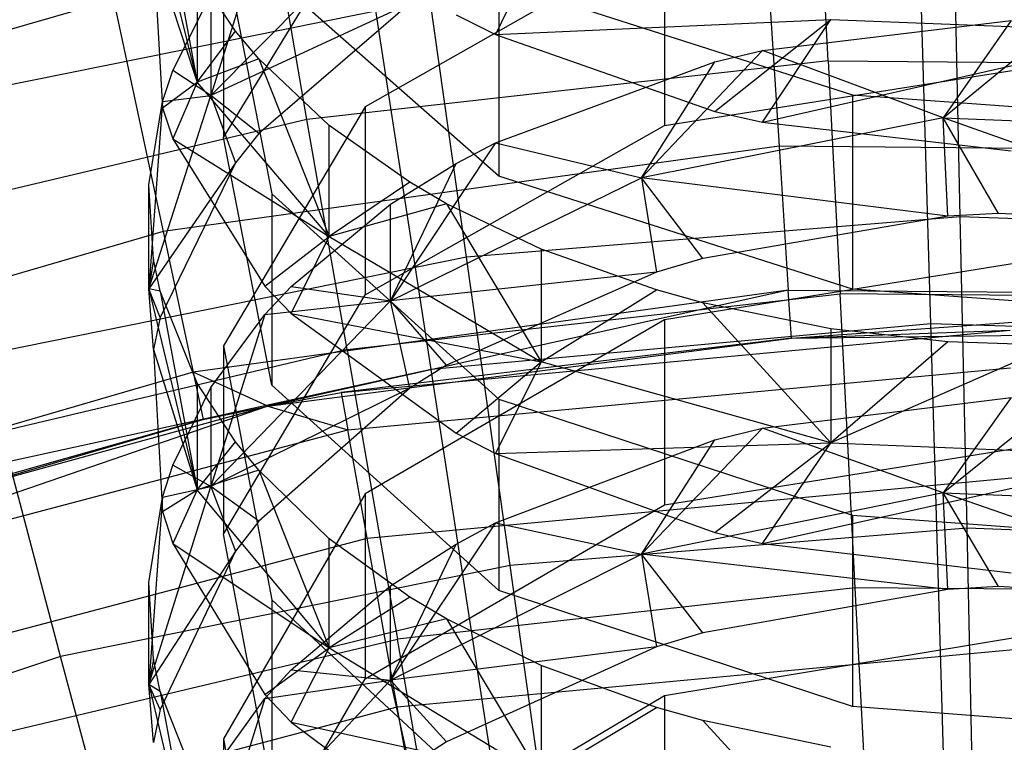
# Model space of a CAD drawing. Extents: x 0.1 to 26.5, y -19.1 to 0.
# Tile 168 of 256: x 12.913 to 13.295, y -10.363 to -10.083. Entities that reach past the tile are written whole.
import ezdxf

# ---------------------------------------------------------------- set-up
doc = ezdxf.new("R2010")
doc.units = 0
doc.header["$LTSCALE"] = 2.54
doc.layers.get('0').update_dxf_attribs({"linetype": 'CONTINUOUS'})

# ---------------------------------------------------------------- blocks, each defined once
blk = doc.blocks.new('7777_STL')
at = {"color": 0}
for p, q in [((13.26606, -10.20102, 37.54046), (13.25794, -9.92918, 37.3532)), ((13.26606, -10.20102, 37.54046), (13.25794, -9.92918, 37.3532)), ((13.07258, -10.21876, 37.54046), (13.03112, -9.94998, 37.3532)), ((13.07258, -10.21876, 37.54046), (13.03112, -9.94998, 37.3532)), ((12.96769, -10.03075, 15.01693), (12.98201, -10.10752, 15.02943)), ((12.96769, -10.03075, 15.01693), (12.98201, -10.10752, 15.02943)), ((12.96326, -10.03157, 14.93273), (12.98201, -10.10752, 15.02943)), ((12.96326, -10.03157, 14.93273), (12.98201, -10.10752, 15.02943)), ((13.22624, -10.09914, 26.80962), (13.22286, -10.03369, 27.01842)), ((13.22624, -10.09914, 26.80962), (13.22286, -10.03369, 27.01842)), ((12.99215, -10.12892, 14.81759), (13.04703, -10.03861, 14.70453)), ((12.99215, -10.12892, 14.81759), (13.04703, -10.03861, 14.70453)), ((13.05688, -10.04244, 14.63067), (12.9872, -10.11266, 14.71644)), ((13.05688, -10.04244, 14.63067), (12.9872, -10.11266, 14.71644)), ((13.20139, -10.04062, 32.11265), (13.20728, -10.1323, 31.841)), ((13.20139, -10.04062, 32.11265), (13.20728, -10.1323, 31.841)), ((13.00821, -10.04593, 14.71369), (12.9872, -10.11266, 14.71644)), ((13.00821, -10.04593, 14.71369), (12.9872, -10.11266, 14.71644)), ((13.16287, -10.0513, 14.56122), (13.04703, -10.11697, 14.64008)), ((13.16287, -10.0513, 14.56122), (13.04703, -10.11697, 14.64008)), ((13.1151, -10.05266, 15.29265), (13.09744, -10.08903, 15.24884)), ((13.1151, -10.05266, 15.29265), (13.09744, -10.08903, 15.24884)), ((13.16287, -10.0513, 14.56122), (13.16287, -10.12418, 14.50054)), ((13.16287, -10.0513, 14.56122), (13.16287, -10.12418, 14.50054)), ((12.96507, -10.05625, 14.87853), (12.98201, -10.10752, 15.02943)), ((12.96507, -10.05625, 14.87853), (12.98201, -10.10752, 15.02943)), ((12.96507, -10.05625, 14.87853), (12.96852, -10.1174, 14.95509)), ((12.96507, -10.05625, 14.87853), (12.96852, -10.1174, 14.95509)), ((12.99215, -10.05484, 14.87677), (13.01081, -10.15072, 14.9968)), ((12.99215, -10.05484, 14.87677), (13.01081, -10.15072, 14.9968)), ((12.99215, -10.05484, 14.87677), (12.99215, -10.12892, 14.81759)), ((12.99215, -10.05484, 14.87677), (12.99215, -10.12892, 14.81759)), ((13.02447, -10.12186, 26.80962), (13.01322, -10.05729, 27.01842)), ((13.02447, -10.12186, 26.80962), (13.01322, -10.05729, 27.01842)), ((13.27742, -10.15957, 26.45794), (13.2752, -10.05908, 26.64417)), ((13.27742, -10.15957, 26.45794), (13.2752, -10.05908, 26.64417)), ((12.99686, -10.08769, 15.09123), (12.98201, -10.06549, 15.06226)), ((12.98201, -10.06549, 15.06226), (12.98201, -10.10752, 15.02943)), ((12.98201, -10.06549, 15.06226), (12.98201, -10.10752, 15.02943)), ((12.99686, -10.08769, 15.09123), (12.98201, -10.06549, 15.06226)), ((13.09872, -10.14381, 15.16444), (13.01081, -10.06633, 15.06336)), ((13.09872, -10.14381, 15.16444), (13.01081, -10.06633, 15.06336)), ((13.09872, -10.06856, 15.22213), (13.23575, -10.11231, 15.27921)), ((13.09872, -10.06856, 15.22213), (13.23575, -10.11231, 15.27921)), ((13.09872, -10.06856, 15.22213), (13.09872, -10.14381, 15.16444)), ((13.09872, -10.06856, 15.22213), (13.09872, -10.14381, 15.16444)), ((12.94956, -10.07541, 32.11265), (12.70549, -10.14649, 32.11265)), ((12.94956, -10.07541, 32.11265), (12.70549, -10.14649, 32.11265)), ((13.07212, -10.07563, 26.64417), (12.87243, -10.11609, 26.64417)), ((13.07212, -10.07563, 26.64417), (12.87243, -10.11609, 26.64417)), ((12.94956, -10.07541, 32.11265), (12.96874, -10.16525, 31.841)), ((12.94956, -10.07541, 32.11265), (12.96874, -10.16525, 31.841)), ((12.97251, -10.10293, 14.78504), (12.9872, -10.07356, 14.74828)), ((12.97251, -10.10293, 14.78504), (12.9872, -10.07356, 14.74828)), ((12.9872, -10.07356, 14.74828), (12.9872, -10.11266, 14.71644)), ((12.9872, -10.07356, 14.74828), (12.9872, -10.11266, 14.71644)), ((13.08621, -10.17516, 26.45794), (13.07212, -10.07563, 26.64417)), ((13.08621, -10.17516, 26.45794), (13.07212, -10.07563, 26.64417)), ((13.06431, -10.07705, 14.59214), (12.9872, -10.11266, 14.71644)), ((13.06431, -10.07705, 14.59214), (12.9872, -10.11266, 14.71644)), ((13.06431, -10.07705, 14.59214), (13.0058, -10.12739, 14.6526)), ((13.06431, -10.07705, 14.59214), (13.0058, -10.12739, 14.6526)), ((13.08227, -10.08138, 15.23886), (13.09744, -10.08903, 15.24884)), ((13.08227, -10.08138, 15.23886), (13.09744, -10.08903, 15.24884)), ((13.09744, -10.08903, 15.24884), (13.2273, -10.08319, 15.33316)), ((13.09744, -10.08903, 15.24884), (13.2273, -10.08319, 15.33316)), ((13.18236, -10.11884, 15.28774), (13.2273, -10.08319, 15.33316)), ((13.18236, -10.11884, 15.28774), (13.2273, -10.08319, 15.33316)), ((13.20084, -10.12301, 15.29317), (13.2273, -10.08319, 15.33316)), ((13.20084, -10.12301, 15.29317), (13.2273, -10.08319, 15.33316)), ((13.20085, -10.09518, 14.46572), (13.2972, -10.08358, 14.45179)), ((13.20085, -10.09518, 14.46572), (13.2972, -10.08358, 14.45179)), ((13.2273, -10.08319, 15.33316), (13.35369, -10.0882, 15.33981)), ((13.2273, -10.08319, 15.33316), (13.35369, -10.0882, 15.33981)), ((13.27089, -10.12127, 14.42265), (13.31691, -10.08336, 14.45152)), ((13.27089, -10.12127, 14.42265), (13.31691, -10.08336, 14.45152)), ((13.2972, -10.08358, 14.45179), (13.27089, -10.12127, 14.42265)), ((13.2972, -10.08358, 14.45179), (13.27089, -10.12127, 14.42265)), ((12.98201, -10.10752, 15.02943), (12.99686, -10.08769, 15.09123)), ((12.98201, -10.10752, 15.02943), (12.99686, -10.08769, 15.09123)), ((13.0058, -10.09838, 15.10517), (12.99686, -10.08769, 15.09123)), ((13.0058, -10.09838, 15.10517), (12.99686, -10.08769, 15.09123)), ((13.20084, -10.12301, 15.29317), (13.35369, -10.0882, 15.33981)), ((13.20084, -10.12301, 15.29317), (13.35369, -10.0882, 15.33981)), ((13.09744, -10.08903, 15.24884), (13.18236, -10.11884, 15.28774)), ((13.09744, -10.08903, 15.24884), (13.18236, -10.11884, 15.28774)), ((13.15399, -10.14446, 14.44982), (13.20085, -10.09518, 14.46572)), ((13.15399, -10.14446, 14.44982), (13.20085, -10.09518, 14.46572)), ((13.18237, -10.09956, 14.47098), (13.20085, -10.09518, 14.46572)), ((13.18237, -10.09956, 14.47098), (13.20085, -10.09518, 14.46572)), ((13.27089, -10.12127, 14.42265), (13.20085, -10.09518, 14.46572)), ((13.27089, -10.12127, 14.42265), (13.20085, -10.09518, 14.46572)), ((13.0058, -10.09838, 15.10517), (12.98201, -10.10752, 15.02943)), ((13.0058, -10.09838, 15.10517), (12.98201, -10.10752, 15.02943)), ((13.03313, -10.12425, 15.13891), (13.0058, -10.09838, 15.10517)), ((13.0058, -10.09838, 15.10517), (13.03313, -10.16717, 15.10538)), ((13.0058, -10.09838, 15.10517), (13.03313, -10.16717, 15.10538)), ((13.03313, -10.12425, 15.13891), (13.0058, -10.09838, 15.10517)), ((13.22624, -10.09914, 26.80962), (13.02447, -10.12186, 26.80962)), ((13.22624, -10.09914, 26.80962), (13.02447, -10.12186, 26.80962)), ((13.09745, -10.13092, 14.50865), (13.18237, -10.09956, 14.47098)), ((13.09745, -10.13092, 14.50865), (13.18237, -10.09956, 14.47098)), ((13.15399, -10.14446, 14.44982), (13.18237, -10.09956, 14.47098)), ((13.15399, -10.14446, 14.44982), (13.18237, -10.09956, 14.47098)), ((13.22624, -10.09914, 26.80962), (13.23091, -10.18942, 26.61031)), ((13.22624, -10.09914, 26.80962), (13.42928, -10.10091, 26.80962)), ((13.22624, -10.09914, 26.80962), (13.23091, -10.18942, 26.61031)), ((13.22624, -10.09914, 26.80962), (13.42928, -10.10091, 26.80962)), ((12.96852, -10.11497, 14.80012), (12.97251, -10.10293, 14.78504)), ((12.96852, -10.11497, 14.80012), (12.97251, -10.10293, 14.78504)), ((12.9872, -10.11266, 14.71644), (12.97251, -10.10293, 14.78504)), ((12.9872, -10.11266, 14.71644), (12.97251, -10.10293, 14.78504)), ((13.16287, -10.12418, 14.50054), (13.31313, -10.10048, 14.47208)), ((13.16287, -10.12418, 14.50054), (13.31313, -10.10048, 14.47208)), ((12.96852, -10.1174, 14.95509), (12.98201, -10.10752, 15.02943)), ((12.96852, -10.1174, 14.95509), (12.98201, -10.10752, 15.02943)), ((12.98201, -10.10752, 15.02943), (12.97251, -10.12944, 14.97017)), ((12.98201, -10.10752, 15.02943), (12.97251, -10.12944, 14.97017)), ((13.03313, -10.16717, 15.10538), (12.98201, -10.10752, 15.02943)), ((13.03313, -10.16717, 15.10538), (12.98201, -10.10752, 15.02943)), ((12.96326, -10.18742, 14.80776), (12.9872, -10.11266, 14.71644)), ((12.96326, -10.18742, 14.80776), (12.9872, -10.11266, 14.71644)), ((12.96326, -10.14722, 14.84049), (12.96852, -10.11497, 14.80012)), ((12.96852, -10.11497, 14.80012), (12.96326, -10.18742, 14.80776)), ((12.96852, -10.11497, 14.80012), (12.96326, -10.18742, 14.80776)), ((12.96326, -10.14722, 14.84049), (12.96852, -10.11497, 14.80012)), ((12.96852, -10.11497, 14.80012), (12.9872, -10.11266, 14.71644)), ((12.96852, -10.11497, 14.80012), (12.9872, -10.11266, 14.71644)), ((12.9872, -10.11266, 14.71644), (12.99686, -10.13863, 14.6661)), ((13.0058, -10.12739, 14.6526), (12.9872, -10.11266, 14.71644)), ((13.0058, -10.12739, 14.6526), (12.9872, -10.11266, 14.71644)), ((12.9872, -10.11266, 14.71644), (12.99686, -10.13863, 14.6661)), ((13.23575, -10.11231, 15.27921), (13.31313, -10.11802, 15.28667)), ((13.23575, -10.11231, 15.27921), (13.31313, -10.11802, 15.28667)), ((13.23575, -10.11231, 15.27921), (13.23575, -10.18757, 15.22152)), ((13.23575, -10.11231, 15.27921), (13.23575, -10.18757, 15.22152)), ((12.96852, -10.1174, 14.95509), (12.97251, -10.12944, 14.97017)), ((12.96852, -10.1174, 14.95509), (12.97251, -10.12944, 14.97017)), ((13.04703, -10.11697, 14.64008), (12.99215, -10.20955, 14.75128)), ((13.04703, -10.11697, 14.64008), (12.99215, -10.20955, 14.75128)), ((13.04703, -10.11697, 14.64008), (13.04703, -10.18984, 14.57941)), ((13.04703, -10.11697, 14.64008), (13.04703, -10.18984, 14.57941)), ((13.18236, -10.11884, 15.28774), (13.20084, -10.12301, 15.29317)), ((13.18236, -10.11884, 15.28774), (13.20084, -10.12301, 15.29317)), ((13.02447, -10.12186, 26.80962), (12.82691, -10.16873, 26.80962)), ((13.02447, -10.12186, 26.80962), (12.82691, -10.16873, 26.80962)), ((13.03999, -10.21091, 26.61031), (13.02447, -10.12186, 26.80962)), ((13.03999, -10.21091, 26.61031), (13.02447, -10.12186, 26.80962)), ((13.27089, -10.12127, 14.42265), (13.15399, -10.14446, 14.44982)), ((13.27089, -10.12127, 14.42265), (13.15399, -10.14446, 14.44982)), ((13.38996, -10.16344, 14.39434), (13.27089, -10.12127, 14.42265)), ((13.27089, -10.12127, 14.42265), (13.39744, -10.1263, 14.42855)), ((13.27089, -10.12127, 14.42265), (13.39744, -10.1263, 14.42855)), ((13.29223, -10.15825, 14.38836), (13.27089, -10.12127, 14.42265)), ((13.38996, -10.16344, 14.39434), (13.27089, -10.12127, 14.42265)), ((13.29223, -10.15825, 14.38836), (13.27089, -10.12127, 14.42265)), ((13.2726, -10.15938, 14.38967), (13.27089, -10.12127, 14.42265)), ((13.2726, -10.15938, 14.38967), (13.27089, -10.12127, 14.42265)), ((13.03313, -10.16717, 15.10538), (13.03313, -10.12425, 15.13891)), ((13.06431, -10.14624, 15.16761), (13.03313, -10.12425, 15.13891)), ((13.03313, -10.16717, 15.10538), (13.03313, -10.12425, 15.13891)), ((13.06431, -10.14624, 15.16761), (13.03313, -10.12425, 15.13891)), ((13.04703, -10.18984, 14.57941), (13.16287, -10.12418, 14.50054)), ((13.04703, -10.18984, 14.57941), (13.16287, -10.12418, 14.50054)), ((13.20084, -10.12301, 15.29317), (13.2972, -10.13404, 15.30757)), ((13.20084, -10.12301, 15.29317), (13.2972, -10.13404, 15.30757)), ((12.97251, -10.12944, 14.97017), (13.03313, -10.16717, 15.10538)), ((12.97251, -10.12944, 14.97017), (13.00821, -10.18644, 15.04152)), ((12.97251, -10.12944, 14.97017), (13.03313, -10.16717, 15.10538)), ((12.97251, -10.12944, 14.97017), (13.00821, -10.18644, 15.04152)), ((13.01081, -10.2248, 14.93762), (12.99215, -10.12892, 14.81759)), ((13.01081, -10.2248, 14.93762), (12.99215, -10.12892, 14.81759)), ((13.0058, -10.12739, 14.6526), (12.99686, -10.13863, 14.6661)), ((13.0058, -10.12739, 14.6526), (12.99686, -10.13863, 14.6661)), ((13.20728, -10.1323, 31.841), (12.96874, -10.16525, 31.841)), ((13.20728, -10.1323, 31.841), (12.96874, -10.16525, 31.841)), ((13.09745, -10.13092, 14.50865), (13.05688, -10.19207, 14.50558)), ((13.09745, -10.13092, 14.50865), (13.05688, -10.19207, 14.50558)), ((13.08227, -10.13897, 14.51831), (13.09745, -10.13092, 14.50865)), ((13.08227, -10.13897, 14.51831), (13.09745, -10.13092, 14.50865)), ((13.09745, -10.13092, 14.50865), (13.15399, -10.14446, 14.44982)), ((13.09745, -10.13092, 14.50865), (13.15399, -10.14446, 14.44982)), ((13.44807, -10.13443, 31.841), (13.20728, -10.1323, 31.841)), ((13.20728, -10.1323, 31.841), (13.21086, -10.18793, 31.55971)), ((13.20728, -10.1323, 31.841), (13.21086, -10.18793, 31.55971)), ((13.44807, -10.13443, 31.841), (13.20728, -10.1323, 31.841)), ((12.99686, -10.13863, 14.6661), (12.96326, -10.18742, 14.80776)), ((12.99686, -10.13863, 14.6661), (12.96326, -10.18742, 14.80776)), ((12.99686, -10.13863, 14.6661), (12.96769, -10.19852, 14.73804)), ((12.99686, -10.13863, 14.6661), (12.96769, -10.19852, 14.73804)), ((13.05688, -10.19207, 14.50558), (13.08227, -10.13897, 14.51831)), ((13.05688, -10.19207, 14.50558), (13.08227, -10.13897, 14.51831)), ((13.05688, -10.15475, 14.53727), (13.08227, -10.13897, 14.51831)), ((13.05688, -10.15475, 14.53727), (13.08227, -10.13897, 14.51831)), ((13.05688, -10.19207, 14.50558), (13.15399, -10.14446, 14.44982)), ((13.05688, -10.19207, 14.50558), (13.15399, -10.14446, 14.44982)), ((13.23575, -10.18757, 15.22152), (13.09872, -10.14381, 15.16444)), ((13.23575, -10.18757, 15.22152), (13.09872, -10.14381, 15.16444)), ((13.15399, -10.14446, 14.44982), (13.15981, -10.18103, 14.4146)), ((13.2726, -10.15938, 14.38967), (13.15399, -10.14446, 14.44982)), ((13.2726, -10.15938, 14.38967), (13.15399, -10.14446, 14.44982)), ((13.17776, -10.1757, 14.40846), (13.15399, -10.14446, 14.44982)), ((13.17776, -10.1757, 14.40846), (13.15399, -10.14446, 14.44982)), ((13.15399, -10.14446, 14.44982), (13.15981, -10.18103, 14.4146)), ((12.96326, -10.18742, 14.80776), (12.96326, -10.14722, 14.84049)), ((12.96507, -10.17613, 14.87668), (12.96326, -10.14722, 14.84049)), ((12.96326, -10.18742, 14.80776), (12.96326, -10.14722, 14.84049)), ((12.96507, -10.17613, 14.87668), (12.96326, -10.14722, 14.84049)), ((13.06431, -10.14624, 15.16761), (13.03313, -10.16717, 15.10538)), ((13.06431, -10.14624, 15.16761), (13.03313, -10.16717, 15.10538)), ((13.07856, -10.15452, 15.17841), (13.06431, -10.14624, 15.16761)), ((13.07856, -10.15452, 15.17841), (13.06431, -10.14624, 15.16761)), ((13.01081, -10.15072, 14.9968), (13.09872, -10.2302, 15.09632)), ((13.01081, -10.15072, 14.9968), (13.09872, -10.2302, 15.09632)), ((13.01081, -10.15072, 14.9968), (13.01081, -10.2248, 14.93762)), ((13.01081, -10.15072, 14.9968), (13.01081, -10.2248, 14.93762)), ((13.01836, -10.18655, 14.57546), (13.05688, -10.15475, 14.53727)), ((13.01836, -10.18655, 14.57546), (13.05688, -10.15475, 14.53727)), ((13.07856, -10.15452, 15.17841), (13.03313, -10.16717, 15.10538)), ((13.07856, -10.15452, 15.17841), (13.03313, -10.16717, 15.10538)), ((13.05688, -10.19207, 14.50558), (13.05688, -10.15475, 14.53727)), ((13.05688, -10.19207, 14.50558), (13.05688, -10.15475, 14.53727)), ((13.1151, -10.17206, 15.20129), (13.07856, -10.15452, 15.17841)), ((13.07856, -10.15452, 15.17841), (13.1151, -10.21572, 15.16719)), ((13.07856, -10.15452, 15.17841), (13.1151, -10.21572, 15.16719)), ((13.1151, -10.17206, 15.20129), (13.07856, -10.15452, 15.17841)), ((13.27742, -10.15957, 26.45794), (13.08621, -10.17516, 26.45794)), ((13.27742, -10.15957, 26.45794), (13.08621, -10.17516, 26.45794)), ((13.2726, -10.15938, 14.38967), (13.17776, -10.1757, 14.40846)), ((13.2726, -10.15938, 14.38967), (13.17776, -10.1757, 14.40846)), ((13.29223, -10.15825, 14.38836), (13.2726, -10.15938, 14.38967)), ((13.29223, -10.15825, 14.38836), (13.2726, -10.15938, 14.38967)), ((13.46912, -10.16671, 26.45794), (13.27742, -10.15957, 26.45794)), ((13.28008, -10.28014, 26.28404), (13.27742, -10.15957, 26.45794)), ((13.46912, -10.16671, 26.45794), (13.27742, -10.15957, 26.45794)), ((13.28008, -10.28014, 26.28404), (13.27742, -10.15957, 26.45794)), ((13.38996, -10.16344, 14.39434), (13.29223, -10.15825, 14.38836)), ((13.38996, -10.16344, 14.39434), (13.29223, -10.15825, 14.38836)), ((12.96874, -10.16525, 31.841), (12.73755, -10.23258, 31.841)), ((12.96874, -10.16525, 31.841), (12.73755, -10.23258, 31.841)), ((12.96874, -10.16525, 31.841), (12.98038, -10.21977, 31.55971)), ((12.96874, -10.16525, 31.841), (12.98038, -10.21977, 31.55971)), ((13.00821, -10.18644, 15.04152), (13.03313, -10.16717, 15.10538)), ((13.00821, -10.18644, 15.04152), (13.03313, -10.16717, 15.10538)), ((13.01836, -10.19698, 15.05472), (13.03313, -10.16717, 15.10538)), ((13.01836, -10.19698, 15.05472), (13.03313, -10.16717, 15.10538)), ((13.03313, -10.16717, 15.10538), (13.1151, -10.21572, 15.16719)), ((13.03313, -10.16717, 15.10538), (13.1151, -10.21572, 15.16719)), ((13.15981, -10.1879, 15.22196), (13.1151, -10.17206, 15.20129)), ((13.1151, -10.17206, 15.20129), (13.1151, -10.21572, 15.16719)), ((13.1151, -10.17206, 15.20129), (13.1151, -10.21572, 15.16719)), ((13.15981, -10.1879, 15.22196), (13.1151, -10.17206, 15.20129)), ((13.08621, -10.17516, 26.45794), (12.89819, -10.21325, 26.45794)), ((13.08621, -10.17516, 26.45794), (12.89819, -10.21325, 26.45794)), ((13.10311, -10.29457, 26.28404), (13.08621, -10.17516, 26.45794)), ((13.10311, -10.29457, 26.28404), (13.08621, -10.17516, 26.45794)), ((13.17776, -10.1757, 14.40846), (13.15981, -10.18103, 14.4146)), ((13.17776, -10.1757, 14.40846), (13.15981, -10.18103, 14.4146)), ((13.31313, -10.17525, 14.40794), (13.16287, -10.19953, 14.43591)), ((13.31313, -10.17525, 14.40794), (13.16287, -10.19953, 14.43591)), ((12.96507, -10.17613, 14.87668), (12.96326, -10.18742, 14.80776)), ((12.96507, -10.17613, 14.87668), (12.96326, -10.18742, 14.80776)), ((12.96769, -10.18832, 14.89194), (12.96507, -10.17613, 14.87668)), ((12.96769, -10.18832, 14.89194), (12.96507, -10.17613, 14.87668)), ((13.15981, -10.18103, 14.4146), (13.05688, -10.19207, 14.50558)), ((13.15981, -10.18103, 14.4146), (13.05688, -10.19207, 14.50558)), ((13.15981, -10.18103, 14.4146), (13.07856, -10.217, 14.45603)), ((13.15981, -10.18103, 14.4146), (13.07856, -10.217, 14.45603)), ((12.96769, -10.18832, 14.89194), (12.96326, -10.18742, 14.80776)), ((12.96326, -10.18742, 14.80776), (12.98201, -10.26531, 14.9029)), ((12.96769, -10.18832, 14.89194), (12.96326, -10.18742, 14.80776)), ((12.96769, -10.19852, 14.73804), (12.96326, -10.18742, 14.80776)), ((12.96769, -10.19852, 14.73804), (12.96326, -10.18742, 14.80776)), ((12.96507, -10.21102, 14.75305), (12.96326, -10.18742, 14.80776)), ((12.96507, -10.21102, 14.75305), (12.96326, -10.18742, 14.80776)), ((12.96326, -10.18742, 14.80776), (12.98201, -10.26531, 14.9029)), ((13.00821, -10.18644, 15.04152), (13.01836, -10.19698, 15.05472)), ((13.00821, -10.18644, 15.04152), (13.01836, -10.19698, 15.05472)), ((13.00821, -10.19735, 14.58844), (13.01836, -10.18655, 14.57546)), ((13.00821, -10.19735, 14.58844), (13.01836, -10.18655, 14.57546)), ((13.01836, -10.18655, 14.57546), (13.05688, -10.19207, 14.50558)), ((13.01836, -10.18655, 14.57546), (13.05688, -10.19207, 14.50558)), ((12.98201, -10.22396, 14.93657), (12.96769, -10.18832, 14.89194)), ((12.96769, -10.18832, 14.89194), (12.98201, -10.26531, 14.9029)), ((12.96769, -10.18832, 14.89194), (12.98201, -10.26531, 14.9029)), ((12.98201, -10.22396, 14.93657), (12.96769, -10.18832, 14.89194)), ((13.21086, -10.18793, 31.55971), (12.98038, -10.21977, 31.55971)), ((13.21086, -10.18793, 31.55971), (12.98038, -10.21977, 31.55971)), ((12.99215, -10.28242, 14.69061), (13.04703, -10.18984, 14.57941)), ((12.99215, -10.28242, 14.69061), (13.04703, -10.18984, 14.57941)), ((13.21086, -10.18793, 31.55971), (13.00934, -10.23291, 31.27355)), ((13.21086, -10.18793, 31.55971), (13.00934, -10.23291, 31.27355)), ((13.03999, -10.21091, 26.61031), (13.23091, -10.18942, 26.61031)), ((13.03999, -10.21091, 26.61031), (13.23091, -10.18942, 26.61031)), ((13.1151, -10.21572, 15.16719), (13.15981, -10.1879, 15.22196)), ((13.1151, -10.21572, 15.16719), (13.15981, -10.1879, 15.22196)), ((13.17776, -10.19285, 15.22841), (13.15981, -10.1879, 15.22196)), ((13.17776, -10.19285, 15.22841), (13.15981, -10.1879, 15.22196)), ((13.21086, -10.18793, 31.55971), (13.44351, -10.18999, 31.55971)), ((13.21206, -10.20658, 31.27355), (13.21086, -10.18793, 31.55971)), ((13.21206, -10.20658, 31.27355), (13.21086, -10.18793, 31.55971)), ((13.21086, -10.18793, 31.55971), (13.44351, -10.18999, 31.55971)), ((13.21206, -10.20658, 31.27355), (13.44351, -10.18999, 31.55971)), ((13.21206, -10.20658, 31.27355), (13.44351, -10.18999, 31.55971)), ((13.42304, -10.19109, 26.61031), (13.23091, -10.18942, 26.61031)), ((13.2368, -10.30318, 26.42345), (13.23091, -10.18942, 26.61031)), ((13.42304, -10.19109, 26.61031), (13.23091, -10.18942, 26.61031)), ((13.2368, -10.30318, 26.42345), (13.23091, -10.18942, 26.61031)), ((13.31313, -10.19328, 15.22898), (13.23575, -10.18757, 15.22152)), ((13.31313, -10.19328, 15.22898), (13.23575, -10.18757, 15.22152)), ((13.05688, -10.19207, 14.50558), (12.9872, -10.26404, 14.58989)), ((13.05688, -10.19207, 14.50558), (12.9872, -10.26404, 14.58989)), ((13.00821, -10.19735, 14.58844), (13.05688, -10.19207, 14.50558)), ((13.00821, -10.19735, 14.58844), (13.05688, -10.19207, 14.50558)), ((13.07856, -10.217, 14.45603), (13.05688, -10.19207, 14.50558)), ((13.07856, -10.217, 14.45603), (13.05688, -10.19207, 14.50558)), ((13.06431, -10.22592, 14.46631), (13.05688, -10.19207, 14.50558)), ((13.06431, -10.22592, 14.46631), (13.05688, -10.19207, 14.50558)), ((13.2273, -10.20291, 15.24155), (13.17776, -10.19285, 15.22841)), ((13.17776, -10.19285, 15.22841), (13.2273, -10.24705, 15.20708)), ((13.17776, -10.19285, 15.22841), (13.2273, -10.24705, 15.20708)), ((13.2273, -10.20291, 15.24155), (13.17776, -10.19285, 15.22841)), ((12.96769, -10.19852, 14.73804), (12.96507, -10.21102, 14.75305)), ((12.96769, -10.19852, 14.73804), (12.96507, -10.21102, 14.75305)), ((12.9872, -10.22568, 14.62246), (13.00821, -10.19735, 14.58844)), ((13.00821, -10.19735, 14.58844), (12.9872, -10.26404, 14.58989)), ((13.00821, -10.19735, 14.58844), (12.9872, -10.26404, 14.58989)), ((12.9872, -10.22568, 14.62246), (13.00821, -10.19735, 14.58844)), ((13.01836, -10.19698, 15.05472), (13.1151, -10.21572, 15.16719)), ((13.01836, -10.19698, 15.05472), (13.1151, -10.21572, 15.16719)), ((13.01836, -10.19698, 15.05472), (13.08227, -10.24338, 15.11281)), ((13.01836, -10.19698, 15.05472), (13.08227, -10.24338, 15.11281)), ((13.16287, -10.19953, 14.43591), (13.04703, -10.2668, 14.51341)), ((13.16287, -10.19953, 14.43591), (13.04703, -10.2668, 14.51341)), ((13.26606, -10.20102, 37.54046), (13.07258, -10.21876, 37.54046)), ((13.26606, -10.20102, 37.54046), (13.07258, -10.21876, 37.54046)), ((13.16287, -10.19953, 14.43591), (13.16287, -10.27113, 14.37375)), ((13.16287, -10.19953, 14.43591), (13.16287, -10.27113, 14.37375)), ((13.46025, -10.20719, 37.54046), (13.26606, -10.20102, 37.54046)), ((13.27477, -10.49303, 37.69436), (13.26606, -10.20102, 37.54046)), ((13.46025, -10.20719, 37.54046), (13.26606, -10.20102, 37.54046)), ((13.27477, -10.49303, 37.69436), (13.26606, -10.20102, 37.54046)), ((13.00934, -10.23291, 31.27355), (13.21206, -10.20658, 31.27355)), ((13.00934, -10.23291, 31.27355), (13.21206, -10.20658, 31.27355)), ((13.03778, -10.22759, 30.461), (13.29678, -10.20342, 30.461)), ((13.03778, -10.22759, 30.461), (13.29678, -10.20342, 30.461)), ((13.21206, -10.20658, 31.27355), (13.03778, -10.22759, 30.461)), ((13.21206, -10.20658, 31.27355), (13.03778, -10.22759, 30.461)), ((13.21206, -10.20658, 31.27355), (13.29678, -10.20342, 30.461)), ((13.21206, -10.20658, 31.27355), (13.29678, -10.20342, 30.461)), ((13.21206, -10.20658, 31.27355), (13.37392, -10.20451, 31.27355)), ((13.21206, -10.20658, 31.27355), (13.37392, -10.20451, 31.27355)), ((13.2726, -10.20798, 15.24816), (13.2273, -10.20291, 15.24155)), ((13.2273, -10.20291, 15.24155), (13.2273, -10.24705, 15.20708)), ((13.2273, -10.20291, 15.24155), (13.2273, -10.24705, 15.20708)), ((13.2726, -10.20798, 15.24816), (13.2273, -10.20291, 15.24155)), ((12.99215, -10.20955, 14.75128), (13.01081, -10.30785, 14.86935)), ((12.99215, -10.20955, 14.75128), (13.01081, -10.30785, 14.86935)), ((12.99215, -10.20955, 14.75128), (12.99215, -10.28242, 14.69061)), ((12.99215, -10.20955, 14.75128), (12.99215, -10.28242, 14.69061)), ((13.2726, -10.20798, 15.24816), (13.2273, -10.24705, 15.20708)), ((13.2726, -10.20798, 15.24816), (13.2273, -10.24705, 15.20708)), ((13.31313, -10.20942, 15.25003), (13.2273, -10.24705, 15.20708)), ((13.31313, -10.20942, 15.25003), (13.2273, -10.24705, 15.20708)), ((13.31313, -10.20942, 15.25003), (13.2726, -10.20798, 15.24816)), ((13.31313, -10.20942, 15.25003), (13.2726, -10.20798, 15.24816)), ((13.03999, -10.21091, 26.61031), (12.85305, -10.25526, 26.61031)), ((13.03999, -10.21091, 26.61031), (12.85305, -10.25526, 26.61031)), ((12.9291, -10.32982, 26.28404), (12.89819, -10.21325, 26.45794)), ((12.9291, -10.32982, 26.28404), (12.89819, -10.21325, 26.45794)), ((12.96507, -10.21102, 14.75305), (12.98201, -10.26531, 14.9029)), ((12.96507, -10.21102, 14.75305), (12.98201, -10.26531, 14.9029)), ((12.96507, -10.21102, 14.75305), (12.96852, -10.27371, 14.82835)), ((12.96507, -10.21102, 14.75305), (12.96852, -10.27371, 14.82835)), ((13.03999, -10.21091, 26.61031), (13.05955, -10.32314, 26.42345)), ((13.03999, -10.21091, 26.61031), (13.05955, -10.32314, 26.42345)), ((13.07856, -10.217, 14.45603), (13.06431, -10.22592, 14.46631)), ((13.07856, -10.217, 14.45603), (13.06431, -10.22592, 14.46631)), ((13.08227, -10.24338, 15.11281), (13.1151, -10.21572, 15.16719)), ((13.08227, -10.24338, 15.11281), (13.1151, -10.21572, 15.16719)), ((13.1151, -10.21572, 15.16719), (13.09744, -10.25123, 15.12264)), ((13.1151, -10.21572, 15.16719), (13.09744, -10.25123, 15.12264)), ((13.2273, -10.24705, 15.20708), (13.1151, -10.21572, 15.16719)), ((13.2273, -10.24705, 15.20708), (13.1151, -10.21572, 15.16719)), ((12.98038, -10.21977, 31.55971), (12.757, -10.28483, 31.55971)), ((12.98038, -10.21977, 31.55971), (12.757, -10.28483, 31.55971)), ((13.07258, -10.21876, 37.54046), (12.88275, -10.26014, 37.54046)), ((13.07258, -10.21876, 37.54046), (12.88275, -10.26014, 37.54046)), ((13.00934, -10.23291, 31.27355), (12.98038, -10.21977, 31.55971)), ((12.98038, -10.21977, 31.55971), (12.98429, -10.23805, 31.27355)), ((13.00934, -10.23291, 31.27355), (12.98038, -10.21977, 31.55971)), ((12.98038, -10.21977, 31.55971), (12.98429, -10.23805, 31.27355)), ((13.04035, -10.24205, 30.36829), (13.29693, -10.21811, 30.36829)), ((13.04035, -10.24205, 30.36829), (13.29693, -10.21811, 30.36829)), ((13.11711, -10.50749, 37.69436), (13.07258, -10.21876, 37.54046)), ((13.11711, -10.50749, 37.69436), (13.07258, -10.21876, 37.54046)), ((12.99686, -10.24674, 14.96508), (12.98201, -10.22396, 14.93657)), ((12.98201, -10.22396, 14.93657), (12.98201, -10.26531, 14.9029)), ((12.98201, -10.22396, 14.93657), (12.98201, -10.26531, 14.9029)), ((12.99686, -10.24674, 14.96508), (12.98201, -10.22396, 14.93657)), ((13.09872, -10.30429, 15.03713), (13.01081, -10.2248, 14.93762)), ((13.09872, -10.30429, 15.03713), (13.01081, -10.2248, 14.93762)), ((12.97251, -10.25578, 14.65862), (12.9872, -10.22568, 14.62246)), ((12.97251, -10.25578, 14.65862), (12.9872, -10.22568, 14.62246)), ((12.9872, -10.22568, 14.62246), (12.9872, -10.26404, 14.58989)), ((12.9872, -10.22568, 14.62246), (12.9872, -10.26404, 14.58989)), ((13.06431, -10.22592, 14.46631), (12.9872, -10.26404, 14.58989)), ((13.06431, -10.22592, 14.46631), (12.9872, -10.26404, 14.58989)), ((13.06431, -10.22592, 14.46631), (13.0058, -10.27749, 14.52572)), ((13.06431, -10.22592, 14.46631), (13.0058, -10.27749, 14.52572)), ((13.00934, -10.23291, 31.27355), (13.03778, -10.22759, 30.461)), ((13.00934, -10.23291, 31.27355), (13.03778, -10.22759, 30.461)), ((13.00934, -10.23291, 30.461), (13.03778, -10.22759, 30.461)), ((13.00934, -10.23291, 30.461), (13.03778, -10.22759, 30.461)), ((13.03778, -10.22759, 30.461), (13.04035, -10.24205, 30.36829)), ((13.03778, -10.22759, 30.461), (13.04035, -10.24205, 30.36829)), ((13.27089, -10.26647, 14.29605), (13.31691, -10.22931, 14.32558)), ((13.27089, -10.26647, 14.29605), (13.31691, -10.22931, 14.32558)), ((12.78629, -10.29407, 30.461), (13.00934, -10.23291, 30.461)), ((12.78629, -10.29407, 30.461), (13.00934, -10.23291, 30.461)), ((13.00934, -10.23291, 30.461), (12.7912, -10.3079, 30.36829)), ((13.00934, -10.23291, 30.461), (12.7912, -10.3079, 30.36829)), ((12.98429, -10.23805, 31.27355), (13.00934, -10.23291, 31.27355)), ((12.98429, -10.23805, 31.27355), (13.00934, -10.23291, 31.27355)), ((12.98429, -10.23805, 31.27355), (13.00934, -10.23291, 30.461)), ((12.98429, -10.23805, 31.27355), (13.00934, -10.23291, 30.461)), ((13.00934, -10.23291, 31.27355), (13.00934, -10.23291, 30.461)), ((13.00934, -10.23291, 31.27355), (13.00934, -10.23291, 30.461)), ((13.00934, -10.23291, 30.461), (13.04035, -10.24205, 30.36829)), ((13.00934, -10.23291, 30.461), (13.04035, -10.24205, 30.36829)), ((13.09872, -10.2302, 15.09632), (13.23575, -10.27509, 15.15251)), ((13.09872, -10.2302, 15.09632), (13.23575, -10.27509, 15.15251)), ((13.09872, -10.2302, 15.09632), (13.09872, -10.30429, 15.03713)), ((13.09872, -10.2302, 15.09632), (13.09872, -10.30429, 15.03713)), ((13.20085, -10.24143, 14.33953), (13.2972, -10.22954, 14.32584)), ((13.20085, -10.24143, 14.33953), (13.2972, -10.22954, 14.32584)), ((13.2972, -10.22954, 14.32584), (13.27089, -10.26647, 14.29605)), ((13.2972, -10.22954, 14.32584), (13.27089, -10.26647, 14.29605)), ((12.76352, -10.30234, 31.27355), (12.98429, -10.23805, 31.27355)), ((12.76352, -10.30234, 31.27355), (12.98429, -10.23805, 31.27355)), ((12.98429, -10.23805, 31.27355), (12.78629, -10.29407, 30.461)), ((12.98429, -10.23805, 31.27355), (12.78629, -10.29407, 30.461)), ((12.7912, -10.3079, 30.36829), (13.04035, -10.24205, 30.36829)), ((12.7912, -10.3079, 30.36829), (13.04035, -10.24205, 30.36829)), ((13.0478, -10.28401, 30.28466), (13.04035, -10.24205, 30.36829)), ((13.0478, -10.28401, 30.28466), (13.04035, -10.24205, 30.36829)), ((13.08227, -10.24338, 15.11281), (13.09744, -10.25123, 15.12264)), ((13.08227, -10.24338, 15.11281), (13.09744, -10.25123, 15.12264)), ((13.15399, -10.29023, 14.32272), (13.20085, -10.24143, 14.33953)), ((13.15399, -10.29023, 14.32272), (13.20085, -10.24143, 14.33953)), ((13.18237, -10.24592, 14.3447), (13.20085, -10.24143, 14.33953)), ((13.18237, -10.24592, 14.3447), (13.20085, -10.24143, 14.33953)), ((13.27089, -10.26647, 14.29605), (13.20085, -10.24143, 14.33953)), ((13.27089, -10.26647, 14.29605), (13.20085, -10.24143, 14.33953)), ((12.98201, -10.26531, 14.9029), (12.99686, -10.24674, 14.96508)), ((12.98201, -10.26531, 14.9029), (12.99686, -10.24674, 14.96508)), ((13.0058, -10.2577, 14.9788), (12.99686, -10.24674, 14.96508)), ((13.0058, -10.2577, 14.9788), (12.99686, -10.24674, 14.96508)), ((13.09744, -10.25123, 15.12264), (13.2273, -10.24705, 15.20708)), ((13.09744, -10.25123, 15.12264), (13.2273, -10.24705, 15.20708)), ((13.09745, -10.27804, 14.38171), (13.18237, -10.24592, 14.3447)), ((13.09745, -10.27804, 14.38171), (13.18237, -10.24592, 14.3447)), ((13.15399, -10.29023, 14.32272), (13.18237, -10.24592, 14.3447)), ((13.15399, -10.29023, 14.32272), (13.18237, -10.24592, 14.3447)), ((13.16287, -10.27113, 14.37375), (13.31313, -10.24685, 14.34578)), ((13.16287, -10.27113, 14.37375), (13.31313, -10.24685, 14.34578)), ((13.18236, -10.28182, 15.16093), (13.2273, -10.24705, 15.20708)), ((13.18236, -10.28182, 15.16093), (13.2273, -10.24705, 15.20708)), ((13.20084, -10.28609, 15.16628), (13.2273, -10.24705, 15.20708)), ((13.20084, -10.28609, 15.16628), (13.2273, -10.24705, 15.20708)), ((13.2273, -10.24705, 15.20708), (13.35369, -10.25219, 15.21363)), ((13.2273, -10.24705, 15.20708), (13.35369, -10.25219, 15.21363)), ((13.09744, -10.25123, 15.12264), (13.18236, -10.28182, 15.16093)), ((13.09744, -10.25123, 15.12264), (13.18236, -10.28182, 15.16093)), ((13.20084, -10.28609, 15.16628), (13.35369, -10.25219, 15.21363)), ((13.20084, -10.28609, 15.16628), (13.35369, -10.25219, 15.21363)), ((12.96852, -10.26813, 14.67345), (12.97251, -10.25578, 14.65862)), ((12.96852, -10.26813, 14.67345), (12.97251, -10.25578, 14.65862)), ((12.9872, -10.26404, 14.58989), (12.97251, -10.25578, 14.65862)), ((12.9872, -10.26404, 14.58989), (12.97251, -10.25578, 14.65862)), ((13.0058, -10.2577, 14.9788), (12.98201, -10.26531, 14.9029)), ((13.0058, -10.2577, 14.9788), (12.98201, -10.26531, 14.9029)), ((13.03313, -10.28424, 15.01203), (13.0058, -10.2577, 14.9788)), ((13.0058, -10.2577, 14.9788), (13.03313, -10.32649, 14.97763)), ((13.0058, -10.2577, 14.9788), (13.03313, -10.32649, 14.97763)), ((13.03313, -10.28424, 15.01203), (13.0058, -10.2577, 14.9788)), ((13.0478, -10.28401, 30.28466), (13.29737, -10.26071, 30.28466)), ((13.0478, -10.28401, 30.28466), (13.29737, -10.26071, 30.28466)), ((12.96326, -10.34067, 14.67964), (12.9872, -10.26404, 14.58989)), ((12.96326, -10.34067, 14.67964), (12.9872, -10.26404, 14.58989)), ((12.96852, -10.26813, 14.67345), (12.9872, -10.26404, 14.58989)), ((12.96852, -10.26813, 14.67345), (12.9872, -10.26404, 14.58989)), ((12.96852, -10.27371, 14.82835), (12.98201, -10.26531, 14.9029)), ((12.96852, -10.27371, 14.82835), (12.98201, -10.26531, 14.9029)), ((12.98201, -10.26531, 14.9029), (12.97251, -10.28606, 14.84318)), ((12.98201, -10.26531, 14.9029), (12.97251, -10.28606, 14.84318)), ((13.03313, -10.32649, 14.97763), (12.98201, -10.26531, 14.9029)), ((13.03313, -10.32649, 14.97763), (12.98201, -10.26531, 14.9029)), ((12.9872, -10.26404, 14.58989), (12.99686, -10.28901, 14.53899)), ((13.0058, -10.27749, 14.52572), (12.9872, -10.26404, 14.58989)), ((13.0058, -10.27749, 14.52572), (12.9872, -10.26404, 14.58989)), ((12.9872, -10.26404, 14.58989), (12.99686, -10.28901, 14.53899)), ((13.04703, -10.2668, 14.51341), (12.99215, -10.36166, 14.62268)), ((13.04703, -10.2668, 14.51341), (12.99215, -10.36166, 14.62268)), ((13.04703, -10.2668, 14.51341), (13.04703, -10.33841, 14.45125)), ((13.04703, -10.2668, 14.51341), (13.04703, -10.33841, 14.45125)), ((13.27089, -10.26647, 14.29605), (13.15399, -10.29023, 14.32272)), ((13.27089, -10.26647, 14.29605), (13.15399, -10.29023, 14.32272)), ((13.38996, -10.30807, 14.26681), (13.27089, -10.26647, 14.29605)), ((13.27089, -10.26647, 14.29605), (13.39744, -10.27163, 14.30184)), ((13.27089, -10.26647, 14.29605), (13.39744, -10.27163, 14.30184)), ((13.29223, -10.30276, 14.26095), (13.27089, -10.26647, 14.29605)), ((13.38996, -10.30807, 14.26681), (13.27089, -10.26647, 14.29605)), ((13.29223, -10.30276, 14.26095), (13.27089, -10.26647, 14.29605)), ((13.2726, -10.30392, 14.26223), (13.27089, -10.26647, 14.29605)), ((13.2726, -10.30392, 14.26223), (13.27089, -10.26647, 14.29605)), ((12.96326, -10.30119, 14.71316), (12.96852, -10.26813, 14.67345)), ((12.96852, -10.26813, 14.67345), (12.96326, -10.34067, 14.67964)), ((12.96852, -10.26813, 14.67345), (12.96326, -10.34067, 14.67964)), ((12.96326, -10.30119, 14.71316), (12.96852, -10.26813, 14.67345)), ((13.04703, -10.33841, 14.45125), (13.16287, -10.27113, 14.37375)), ((13.04703, -10.33841, 14.45125), (13.16287, -10.27113, 14.37375)), ((12.96852, -10.27371, 14.82835), (12.97251, -10.28606, 14.84318)), ((12.96852, -10.27371, 14.82835), (12.97251, -10.28606, 14.84318)), ((13.23575, -10.27509, 15.15251), (13.31313, -10.28095, 15.15985)), ((13.23575, -10.27509, 15.15251), (13.31313, -10.28095, 15.15985)), ((13.23575, -10.27509, 15.15251), (13.23575, -10.34918, 15.09333)), ((13.23575, -10.27509, 15.15251), (13.23575, -10.34918, 15.09333)), ((13.0058, -10.27749, 14.52572), (12.99686, -10.28901, 14.53899)), ((13.0058, -10.27749, 14.52572), (12.99686, -10.28901, 14.53899)), ((13.09745, -10.27804, 14.38171), (13.05688, -10.33899, 14.37747)), ((13.09745, -10.27804, 14.38171), (13.05688, -10.33899, 14.37747)), ((13.08227, -10.28629, 14.39121), (13.09745, -10.27804, 14.38171)), ((13.08227, -10.28629, 14.39121), (13.09745, -10.27804, 14.38171)), ((13.09745, -10.27804, 14.38171), (13.15399, -10.29023, 14.32272)), ((13.09745, -10.27804, 14.38171), (13.15399, -10.29023, 14.32272)), ((13.01081, -10.38072, 14.80868), (12.99215, -10.28242, 14.69061)), ((13.01081, -10.38072, 14.80868), (12.99215, -10.28242, 14.69061)), ((13.28008, -10.28014, 26.28404), (13.10311, -10.29457, 26.28404)), ((13.28008, -10.28014, 26.28404), (13.10311, -10.29457, 26.28404)), ((13.18236, -10.28182, 15.16093), (13.20084, -10.28609, 15.16628)), ((13.18236, -10.28182, 15.16093), (13.20084, -10.28609, 15.16628)), ((13.4575, -10.28675, 26.28404), (13.28008, -10.28014, 26.28404)), ((13.28315, -10.4193, 26.12463), (13.28008, -10.28014, 26.28404)), ((13.4575, -10.28675, 26.28404), (13.28008, -10.28014, 26.28404)), ((13.28315, -10.4193, 26.12463), (13.28008, -10.28014, 26.28404)), ((12.80546, -10.34806, 30.28466), (13.0478, -10.28401, 30.28466)), ((12.80546, -10.34806, 30.28466), (13.0478, -10.28401, 30.28466)), ((12.97251, -10.28606, 14.84318), (13.03313, -10.32649, 14.97763)), ((12.97251, -10.28606, 14.84318), (13.00821, -10.34449, 14.91336)), ((12.97251, -10.28606, 14.84318), (13.03313, -10.32649, 14.97763)), ((12.97251, -10.28606, 14.84318), (13.00821, -10.34449, 14.91336)), ((13.03313, -10.32649, 14.97763), (13.03313, -10.28424, 15.01203)), ((13.06431, -10.3068, 15.04028), (13.03313, -10.28424, 15.01203)), ((13.03313, -10.32649, 14.97763), (13.03313, -10.28424, 15.01203)), ((13.06431, -10.3068, 15.04028), (13.03313, -10.28424, 15.01203)), ((13.0594, -10.34935, 30.21829), (13.0478, -10.28401, 30.28466)), ((13.0594, -10.34935, 30.21829), (13.0478, -10.28401, 30.28466)), ((13.05688, -10.33899, 14.37747), (13.08227, -10.28629, 14.39121)), ((13.05688, -10.33899, 14.37747), (13.08227, -10.28629, 14.39121)), ((13.05688, -10.30246, 14.40983), (13.08227, -10.28629, 14.39121)), ((13.05688, -10.30246, 14.40983), (13.08227, -10.28629, 14.39121)), ((13.20084, -10.28609, 15.16628), (13.2972, -10.29741, 15.18045)), ((13.20084, -10.28609, 15.16628), (13.2972, -10.29741, 15.18045)), ((12.99686, -10.28901, 14.53899), (12.96326, -10.34067, 14.67964)), ((12.99686, -10.28901, 14.53899), (12.96326, -10.34067, 14.67964)), ((12.99686, -10.28901, 14.53899), (12.96769, -10.35037, 14.60967)), ((12.99686, -10.28901, 14.53899), (12.96769, -10.35037, 14.60967)), ((13.05688, -10.33899, 14.37747), (13.15399, -10.29023, 14.32272)), ((13.05688, -10.33899, 14.37747), (13.15399, -10.29023, 14.32272)), ((13.15399, -10.29023, 14.32272), (13.15981, -10.32608, 14.2867)), ((13.2726, -10.30392, 14.26223), (13.15399, -10.29023, 14.32272)), ((13.2726, -10.30392, 14.26223), (13.15399, -10.29023, 14.32272)), ((13.17776, -10.32063, 14.28067), (13.15399, -10.29023, 14.32272)), ((13.17776, -10.32063, 14.28067), (13.15399, -10.29023, 14.32272)), ((13.15399, -10.29023, 14.32272), (13.15981, -10.32608, 14.2867)), ((13.10311, -10.29457, 26.28404), (12.9291, -10.32982, 26.28404)), ((13.10311, -10.29457, 26.28404), (12.9291, -10.32982, 26.28404)), ((13.12262, -10.43239, 26.12463), (13.10311, -10.29457, 26.28404)), ((13.12262, -10.43239, 26.12463), (13.10311, -10.29457, 26.28404)), ((12.96326, -10.34067, 14.67964), (12.96326, -10.30119, 14.71316)), ((12.96507, -10.33083, 14.74876), (12.96326, -10.30119, 14.71316)), ((12.96326, -10.34067, 14.67964), (12.96326, -10.30119, 14.71316)), ((12.96507, -10.33083, 14.74876), (12.96326, -10.30119, 14.71316)), ((13.01836, -10.33503, 14.44736), (13.05688, -10.30246, 14.40983)), ((13.01836, -10.33503, 14.44736), (13.05688, -10.30246, 14.40983)), ((13.05688, -10.33899, 14.37747), (13.05688, -10.30246, 14.40983)), ((13.05688, -10.33899, 14.37747), (13.05688, -10.30246, 14.40983)), ((13.2368, -10.30318, 26.42345), (13.05955, -10.32314, 26.42345)), ((13.2368, -10.30318, 26.42345), (13.05955, -10.32314, 26.42345)), ((13.23575, -10.34918, 15.09333), (13.09872, -10.30429, 15.03713)), ((13.23575, -10.34918, 15.09333), (13.09872, -10.30429, 15.03713)), ((13.2726, -10.30392, 14.26223), (13.17776, -10.32063, 14.28067)), ((13.2726, -10.30392, 14.26223), (13.17776, -10.32063, 14.28067)), ((13.24382, -10.43875, 26.25179), (13.2368, -10.30318, 26.42345)), ((13.24382, -10.43875, 26.25179), (13.2368, -10.30318, 26.42345)), ((13.41517, -10.30473, 26.42345), (13.2368, -10.30318, 26.42345)), ((13.41517, -10.30473, 26.42345), (13.2368, -10.30318, 26.42345)), ((13.29223, -10.30276, 14.26095), (13.2726, -10.30392, 14.26223)), ((13.29223, -10.30276, 14.26095), (13.2726, -10.30392, 14.26223)), ((13.38996, -10.30807, 14.26681), (13.29223, -10.30276, 14.26095)), ((13.38996, -10.30807, 14.26681), (13.29223, -10.30276, 14.26095)), ((13.01081, -10.30785, 14.86935), (13.09872, -10.38934, 14.96723)), ((13.01081, -10.30785, 14.86935), (13.09872, -10.38934, 14.96723)), ((13.01081, -10.30785, 14.86935), (13.01081, -10.38072, 14.80868)), ((13.01081, -10.30785, 14.86935), (13.01081, -10.38072, 14.80868)), ((13.06431, -10.3068, 15.04028), (13.03313, -10.32649, 14.97763)), ((13.06431, -10.3068, 15.04028), (13.03313, -10.32649, 14.97763)), ((13.07856, -10.3153, 15.05091), (13.06431, -10.3068, 15.04028)), ((13.07856, -10.3153, 15.05091), (13.06431, -10.3068, 15.04028)), ((13.07856, -10.3153, 15.05091), (13.03313, -10.32649, 14.97763)), ((13.07856, -10.3153, 15.05091), (13.03313, -10.32649, 14.97763)), ((13.1151, -10.33329, 15.07344), (13.07856, -10.3153, 15.05091)), ((13.07856, -10.3153, 15.05091), (13.1151, -10.37628, 15.03844)), ((13.07856, -10.3153, 15.05091), (13.1151, -10.37628, 15.03844)), ((13.1151, -10.33329, 15.07344), (13.07856, -10.3153, 15.05091)), ((13.17776, -10.32063, 14.28067), (13.15981, -10.32608, 14.2867)), ((13.17776, -10.32063, 14.28067), (13.15981, -10.32608, 14.2867)), ((13.31313, -10.32018, 14.28017), (13.16287, -10.34504, 14.30763)), ((13.31313, -10.32018, 14.28017), (13.16287, -10.34504, 14.30763)), ((12.88599, -10.36431, 26.42345), (13.05955, -10.32314, 26.42345)), ((12.88599, -10.36431, 26.42345), (13.05955, -10.32314, 26.42345)), ((13.08285, -10.45687, 26.25179), (13.05955, -10.32314, 26.42345)), ((13.08285, -10.45687, 26.25179), (13.05955, -10.32314, 26.42345)), ((13.00821, -10.34449, 14.91336), (13.03313, -10.32649, 14.97763)), ((13.00821, -10.34449, 14.91336), (13.03313, -10.32649, 14.97763)), ((13.01836, -10.3553, 14.92634), (13.03313, -10.32649, 14.97763)), ((13.01836, -10.3553, 14.92634), (13.03313, -10.32649, 14.97763)), ((13.03313, -10.32649, 14.97763), (13.1151, -10.37628, 15.03844)), ((13.03313, -10.32649, 14.97763), (13.1151, -10.37628, 15.03844)), ((13.15981, -10.32608, 14.2867), (13.05688, -10.33899, 14.37747)), ((13.15981, -10.32608, 14.2867), (13.05688, -10.33899, 14.37747)), ((13.0594, -10.34935, 30.21829), (13.29806, -10.32708, 30.21829)), ((13.0594, -10.34935, 30.21829), (13.29806, -10.32708, 30.21829)), ((13.15981, -10.32608, 14.2867), (13.07856, -10.36292, 14.32737)), ((13.15981, -10.32608, 14.2867), (13.07856, -10.36292, 14.32737)), ((12.9291, -10.32982, 26.28404), (12.76047, -10.38541, 26.28404)), ((12.9291, -10.32982, 26.28404), (12.76047, -10.38541, 26.28404)), ((12.96477, -10.46437, 26.12463), (12.9291, -10.32982, 26.28404)), ((12.96477, -10.46437, 26.12463), (12.9291, -10.32982, 26.28404)), ((12.96507, -10.33083, 14.74876), (12.96326, -10.34067, 14.67964)), ((12.96507, -10.33083, 14.74876), (12.96326, -10.34067, 14.67964)), ((12.96769, -10.34333, 14.76377), (12.96507, -10.33083, 14.74876)), ((12.96769, -10.34333, 14.76377), (12.96507, -10.33083, 14.74876)), ((13.00821, -10.34611, 14.46012), (13.01836, -10.33503, 14.44736)), ((13.00821, -10.34611, 14.46012), (13.01836, -10.33503, 14.44736)), ((13.01836, -10.33503, 14.44736), (13.05688, -10.33899, 14.37747)), ((13.01836, -10.33503, 14.44736), (13.05688, -10.33899, 14.37747)), ((13.15981, -10.34954, 15.09379), (13.1151, -10.33329, 15.07344)), ((13.1151, -10.33329, 15.07344), (13.1151, -10.37628, 15.03844)), ((13.1151, -10.33329, 15.07344), (13.1151, -10.37628, 15.03844)), ((13.15981, -10.34954, 15.09379), (13.1151, -10.33329, 15.07344)), ((13.05688, -10.33899, 14.37747), (12.9872, -10.41272, 14.46025)), ((13.05688, -10.33899, 14.37747), (12.9872, -10.41272, 14.46025)), ((12.99215, -10.43326, 14.56052), (13.04703, -10.33841, 14.45125)), ((12.99215, -10.43326, 14.56052), (13.04703, -10.33841, 14.45125)), ((13.00821, -10.34611, 14.46012), (13.05688, -10.33899, 14.37747)), ((13.00821, -10.34611, 14.46012), (13.05688, -10.33899, 14.37747)), ((13.07856, -10.36292, 14.32737), (13.05688, -10.33899, 14.37747)), ((13.07856, -10.36292, 14.32737), (13.05688, -10.33899, 14.37747)), ((13.06431, -10.37205, 14.33746), (13.05688, -10.33899, 14.37747)), ((13.06431, -10.37205, 14.33746), (13.05688, -10.33899, 14.37747)), ((12.96769, -10.34333, 14.76377), (12.96326, -10.34067, 14.67964)), ((12.96326, -10.34067, 14.67964), (12.98201, -10.4205, 14.77316)), ((12.96769, -10.34333, 14.76377), (12.96326, -10.34067, 14.67964)), ((12.96769, -10.35037, 14.60967), (12.96326, -10.34067, 14.67964)), ((12.96769, -10.35037, 14.60967), (12.96326, -10.34067, 14.67964)), ((12.96507, -10.36318, 14.62442), (12.96326, -10.34067, 14.67964)), ((12.96507, -10.36318, 14.62442), (12.96326, -10.34067, 14.67964)), ((12.96326, -10.34067, 14.67964), (12.98201, -10.4205, 14.77316)), ((12.98201, -10.37987, 14.80766), (12.96769, -10.34333, 14.76377)), ((12.96769, -10.34333, 14.76377), (12.98201, -10.4205, 14.77316)), ((12.96769, -10.34333, 14.76377), (12.98201, -10.4205, 14.77316)), ((12.98201, -10.37987, 14.80766), (12.96769, -10.34333, 14.76377)), ((12.9872, -10.37513, 14.49355), (13.00821, -10.34611, 14.46012)), ((13.00821, -10.34611, 14.46012), (12.9872, -10.41272, 14.46025)), ((13.00821, -10.34611, 14.46012), (12.9872, -10.41272, 14.46025)), ((12.9872, -10.37513, 14.49355), (13.00821, -10.34611, 14.46012)), ((13.00821, -10.34449, 14.91336), (13.01836, -10.3553, 14.92634)), ((13.00821, -10.34449, 14.91336), (13.01836, -10.3553, 14.92634)), ((13.16287, -10.34504, 14.30763), (13.04703, -10.41392, 14.38369)), ((13.16287, -10.34504, 14.30763), (13.04703, -10.41392, 14.38369)), ((13.16287, -10.34504, 14.30763), (13.16287, -10.41532, 14.24398)), ((13.16287, -10.34504, 14.30763), (13.16287, -10.41532, 14.24398)), ((12.82766, -10.41061, 30.21829), (13.0594, -10.34935, 30.21829)), ((12.82766, -10.41061, 30.21829), (13.0594, -10.34935, 30.21829)), ((12.96769, -10.35037, 14.60967), (12.96507, -10.36318, 14.62442)), ((12.96769, -10.35037, 14.60967), (12.96507, -10.36318, 14.62442)), ((13.07402, -10.4317, 30.17568), (13.0594, -10.34935, 30.21829)), ((13.07402, -10.4317, 30.17568), (13.0594, -10.34935, 30.21829)), ((13.1151, -10.37628, 15.03844), (13.15981, -10.34954, 15.09379)), ((13.1151, -10.37628, 15.03844), (13.15981, -10.34954, 15.09379)), ((13.17776, -10.35462, 15.10014), (13.15981, -10.34954, 15.09379)), ((13.17776, -10.35462, 15.10014), (13.15981, -10.34954, 15.09379)), ((13.31313, -10.35504, 15.10067), (13.23575, -10.34918, 15.09333)), ((13.31313, -10.35504, 15.10067), (13.23575, -10.34918, 15.09333)), ((13.01836, -10.3553, 14.92634), (13.1151, -10.37628, 15.03844)), ((13.01836, -10.3553, 14.92634), (13.1151, -10.37628, 15.03844)), ((13.01836, -10.3553, 14.92634), (13.08227, -10.40287, 14.98349)), ((13.01836, -10.3553, 14.92634), (13.08227, -10.40287, 14.98349)), ((13.2273, -10.36495, 15.11307), (13.17776, -10.35462, 15.10014)), ((13.17776, -10.35462, 15.10014), (13.2273, -10.40841, 15.07769)), ((13.17776, -10.35462, 15.10014), (13.2273, -10.40841, 15.07769)), ((13.2273, -10.36495, 15.11307), (13.17776, -10.35462, 15.10014)), ((12.99215, -10.36166, 14.62268), (13.01081, -10.46237, 14.73869)), ((12.99215, -10.36166, 14.62268), (13.01081, -10.46237, 14.73869)), ((12.99215, -10.36166, 14.62268), (12.99215, -10.43326, 14.56052)), ((12.99215, -10.36166, 14.62268), (12.99215, -10.43326, 14.56052)), ((13.07856, -10.36292, 14.32737), (13.06431, -10.37205, 14.33746)), ((13.07856, -10.36292, 14.32737), (13.06431, -10.37205, 14.33746))]:
    blk.add_line(p, q, dxfattribs=at)
blk = doc.blocks.new('GROUP_2')
at = {"color": 0}
blk.add_blockref('7777_STL', (-0.13159, 19.10373, -0.15965), dxfattribs=at)

msp = doc.modelspace()

# ---------------------------------------------------------------- block references
at = {"color": 0}
msp.add_blockref('GROUP_2', (0.13159, -19.10373, 0.15965), dxfattribs=at)

doc.saveas('drawing.dxf')
